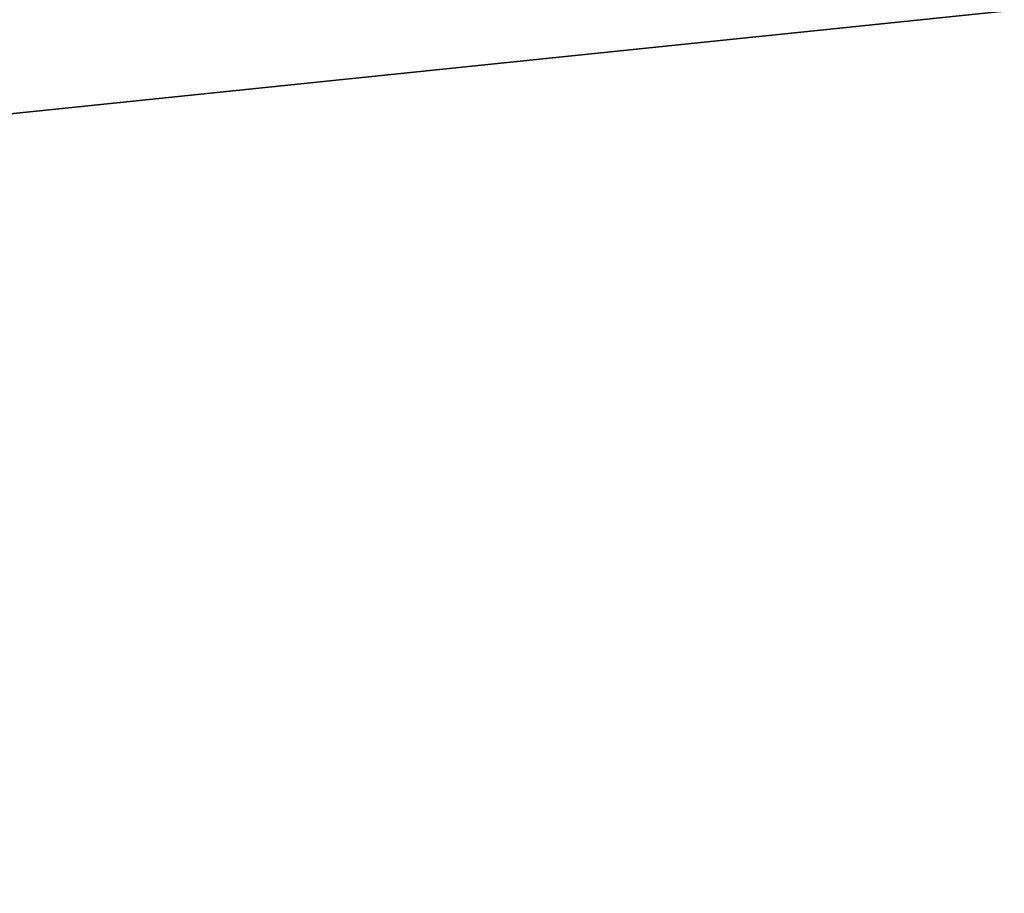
# Model space of a CAD drawing. Extents: x 0.05 to 8.85, y 0.05 to 8.85.
# Tile 175 of 256: x 7.2 to 7.36, y 0.68 to 0.82. Entities that reach past the tile are written whole.
import ezdxf

# ---------------------------------------------------------------- set-up
doc = ezdxf.new("R2010")
doc.units = 0
doc.header["$LTSCALE"] = 2.54
doc.layers.get('0').update_dxf_attribs({"color": 13, "linetype": 'CONTINUOUS'})

# ---------------------------------------------------------------- blocks, each defined once
blk = doc.blocks.new('SZCZOTKA_DO_WC_BEZ_POKRYWK')
at = {"color": 0}
blk.add_line((7.64045, 0.85447, 5.65), (0.07623, 0.07416, 5.65), dxfattribs=at)
blk.add_line((7.64045, 0.85447, 5.65), (0.07623, 0.07416, 5.65), dxfattribs=at)
mesh = blk.add_polyface(dxfattribs=at)
corners = [(7.37234, 1.07945, 5.55), (0.07623, 0.07416, 5.55), (7.35655, 1.13838, 5.55)]
mesh.append_faces([[corners[k] for k in face] for face in [(0, 1, 2)]], dxfattribs={"color": 0})
mesh = blk.add_polyface(dxfattribs=at)
corners = [(7.35655, 1.13838, 5.55), (0.07623, 0.07416, 5.55), (1.20123, 0.84916, 5.55)]
mesh.append_faces([[corners[k] for k in face] for face in [(0, 1, 2)]], dxfattribs={"color": 0})
mesh = blk.add_polyface(dxfattribs=at)
corners = [(7.39812, 1.02416, 5.55), (0.07623, 0.07416, 5.55), (7.37234, 1.07945, 5.55)]
mesh.append_faces([[corners[k] for k in face] for face in [(0, 1, 2)]], dxfattribs={"color": 0})
mesh = blk.add_polyface(dxfattribs=at)
corners = [(7.43311, 0.97418, 5.55), (0.07623, 0.07416, 5.55), (7.39812, 1.02416, 5.55)]
mesh.append_faces([[corners[k] for k in face] for face in [(0, 1, 2)]], dxfattribs={"color": 0})
mesh = blk.add_polyface(dxfattribs=at)
corners = [(7.47625, 0.93104, 5.55), (0.07623, 0.07416, 5.55), (7.43311, 0.97418, 5.55)]
mesh.append_faces([[corners[k] for k in face] for face in [(0, 1, 2)]], dxfattribs={"color": 0})
mesh = blk.add_polyface(dxfattribs=at)
corners = [(7.52623, 0.89605, 5.55), (0.07623, 0.07416, 5.55), (7.47625, 0.93104, 5.55)]
mesh.append_faces([[corners[k] for k in face] for face in [(0, 1, 2)]], dxfattribs={"color": 0})
mesh = blk.add_polyface(dxfattribs=at)
corners = [(7.58152, 0.87026, 5.55), (0.07623, 0.07416, 5.55), (7.52623, 0.89605, 5.55)]
mesh.append_faces([[corners[k] for k in face] for face in [(0, 1, 2)]], dxfattribs={"color": 0})
mesh = blk.add_polyface(dxfattribs=at)
corners = [(8.82623, 0.07416, 5.55), (0.07623, 0.07416, 5.55), (7.58152, 0.87026, 5.55)]
mesh.append_faces([[corners[k] for k in face] for face in [(0, 1, 2)]], dxfattribs={"color": 0})
mesh = blk.add_polyface(dxfattribs=at)
corners = [(7.64045, 0.85447, 5.65), (7.58152, 0.87026, 5.65), (0.07623, 0.07416, 5.65)]
mesh.append_faces([[corners[k] for k in face] for face in [(0, 1, 2)]], dxfattribs={"color": 0})
mesh = blk.add_polyface(dxfattribs=at)
corners = [(7.58152, 0.87026, 5.65), (1.32094, 0.87026, 5.65), (0.07623, 0.07416, 5.65)]
mesh.append_faces([[corners[k] for k in face] for face in [(0, 1, 2)]], dxfattribs={"color": 0})
mesh = blk.add_polyface(dxfattribs=at)
corners = [(8.82623, 0.07416, 5.65), (7.64045, 0.85447, 5.65), (0.07623, 0.07416, 5.65)]
mesh.append_faces([[corners[k] for k in face] for face in [(0, 1, 2)]], dxfattribs={"color": 0})

msp = doc.modelspace()

# ---------------------------------------------------------------- block references
at = {"color": 0}
msp.add_blockref('SZCZOTKA_DO_WC_BEZ_POKRYWK', (0, 0), dxfattribs=at)

doc.saveas('drawing.dxf')
